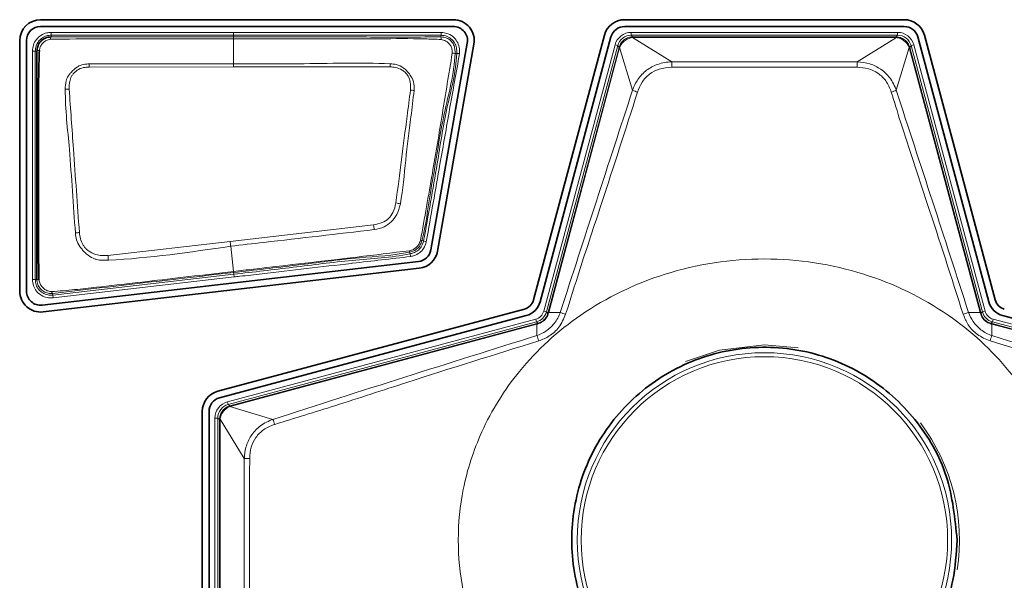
# Model space of a CAD drawing. Header units: millimetres. Extents: x 0 to 1118, y 0 to 864.
# Tile 24 of 86: x 524 to 533, y 176 to 181. Entities that reach past the tile are written whole.
import ezdxf

# ---------------------------------------------------------------- set-up
doc = ezdxf.new("R2010")
doc.units = ezdxf.units.MM

msp = doc.modelspace()

# ---------------------------------------------------------------- linework, layer by layer
at = {"color": 7, "linetype": 'Continuous', "lineweight": 35}
for p, q in [((527.679307, 180.879281), (524.005333, 180.879281)), ((524.005333, 180.818964), (527.679307, 180.818964)), ((531.691693, 180.879281), (529.203974, 180.879281)), ((529.203974, 180.818964), (531.691693, 180.818964)), ((524.097936, 180.725932), (524.097833, 180.725933)), ((529.024012, 180.741192), (528.392889, 178.385807)), ((528.451151, 178.370196), (529.082275, 180.725581)), ((531.813392, 180.725581), (532.444515, 178.370196)), ((532.502777, 178.385807), (531.871654, 180.741192)), ((523.819024, 180.692972), (523.819024, 178.46501)), ((523.879341, 178.46501), (523.879341, 180.692972)), ((527.803385, 180.671093), (527.478889, 178.830785)), ((527.53829, 178.820311), (527.862786, 180.660619)), ((527.369296, 178.727507), (524.019818, 178.339854)), ((524.026753, 178.279936), (527.376231, 178.667589)), ((528.312498, 178.305416), (525.582113, 177.573811)), ((528.520012, 178.266668), (528.522605, 178.276388)), ((525.597724, 177.515549), (528.328109, 178.247154)), ((532.464029, 178.178293), (532.473749, 178.1757)), ((532.567557, 178.247154), (535.297942, 177.515549)), ((525.444024, 177.39385), (525.444024, 175.112093)), ((525.504341, 175.112093), (525.504341, 177.39385))]:
    msp.add_line(p, q, dxfattribs=at)
at = {"color": 7, "linetype": 'Continuous', "lineweight": 18}
for p, q in [((524.097936, 180.741189), (524.097936, 180.766185)), ((525.722833, 180.766185), (524.097936, 180.766185)), ((524.097936, 180.741189), (525.722833, 180.741189)), ((524.097936, 180.725932), (524.097936, 180.741189)), ((525.722833, 180.741189), (525.722833, 180.766185)), ((525.722833, 180.725843), (525.722833, 180.741189)), ((525.722833, 180.725843), (525.722833, 180.709863)), ((527.570217, 180.741147), (527.569102, 180.725913)), ((527.572041, 180.766077), (527.570217, 180.741147)), ((529.262876, 180.766185), (531.63279, 180.766185)), ((529.262876, 180.766185), (529.262876, 180.741189)), ((529.262876, 180.741189), (529.274788, 180.725665)), ((531.63279, 180.741189), (529.262876, 180.741189)), ((529.273497, 180.720601), (529.622408, 180.504758)), ((529.274788, 180.725665), (529.274788, 180.720612)), ((529.274788, 180.725665), (531.620878, 180.725665)), ((531.620878, 180.720612), (529.274788, 180.720612)), ((531.273258, 180.504758), (531.622169, 180.720601)), ((531.620878, 180.725665), (531.63279, 180.741189)), ((531.620878, 180.725665), (531.620878, 180.720612)), ((531.63279, 180.766185), (531.63279, 180.741189)), ((525.722833, 180.487362), (525.722833, 180.709863)), ((528.483183, 178.285821), (529.11801, 180.655025)), ((529.142154, 180.648555), (528.507328, 178.279352)), ((528.522605, 178.276388), (529.154066, 180.633032)), ((529.158946, 180.631724), (528.527486, 178.27508)), ((529.11801, 180.655025), (529.142154, 180.648555)), ((529.154066, 180.633032), (529.142154, 180.648555)), ((529.154066, 180.633032), (529.158946, 180.631724)), ((529.274171, 180.251067), (529.159292, 180.632968)), ((531.736375, 180.632968), (531.621495, 180.251067)), ((531.73672, 180.631724), (531.7416, 180.633032)), ((532.368181, 178.27508), (531.73672, 180.631724)), ((531.753512, 180.648555), (531.7416, 180.633032)), ((531.7416, 180.633032), (532.373061, 178.276388)), ((531.777657, 180.655025), (531.753512, 180.648555)), ((532.388338, 178.279352), (531.753512, 180.648555)), ((531.777657, 180.655025), (532.412483, 178.285821)), ((523.957116, 180.6005), (523.93212, 180.6005)), ((523.93212, 180.6005), (523.93212, 178.568833)), ((523.957116, 178.568833), (523.957116, 180.6005)), ((523.957116, 180.6005), (523.972409, 180.6005)), ((527.694029, 180.578705), (527.709256, 180.578206)), ((527.734238, 180.577388), (527.709256, 180.578206)), ((524.438716, 180.458273), (525.722833, 180.459348)), ((525.722833, 180.459348), (525.722833, 180.487362)), ((529.622408, 180.504758), (531.273258, 180.504758)), ((526.969117, 179.05466), (525.692624, 178.906988)), ((525.692624, 178.906988), (524.605014, 178.782134)), ((527.413971, 178.910847), (527.399095, 178.914835)), ((527.438114, 178.904373), (527.413971, 178.910847)), ((525.721903, 178.639619), (525.69748, 178.86403)), ((527.290125, 178.812145), (527.29334, 178.797081)), ((527.298558, 178.772636), (527.29334, 178.797081)), ((525.72464, 178.615456), (524.114012, 178.429049)), ((525.722833, 178.639727), (525.721903, 178.639619)), ((525.722833, 178.630803), (525.722833, 178.631157)), ((525.722833, 178.630803), (525.722864, 178.630807)), ((525.722864, 178.630807), (525.72464, 178.615456)), ((525.727514, 178.590625), (525.72464, 178.615456)), ((523.957116, 178.568833), (523.93212, 178.568833)), ((523.972441, 178.568833), (523.957116, 178.568833)), ((524.116886, 178.404219), (525.727514, 178.590625)), ((524.114012, 178.429049), (524.112248, 178.444296)), ((524.114012, 178.429049), (524.116886, 178.404219)), ((528.483183, 178.285821), (528.507328, 178.279352)), ((528.507328, 178.279352), (528.520012, 178.266668)), ((528.522605, 178.276388), (528.527486, 178.27508)), ((528.527486, 178.27508), (528.630647, 178.275714)), ((532.265019, 178.275714), (532.368181, 178.27508)), ((532.368181, 178.27508), (532.373061, 178.276388)), ((532.373061, 178.276388), (532.375655, 178.266668)), ((532.375655, 178.266668), (532.388338, 178.279352)), ((532.412483, 178.285821), (532.388338, 178.279352)), ((525.66828, 177.479814), (528.412484, 178.215121)), ((528.418953, 178.190977), (525.67475, 177.45567)), ((525.690273, 177.443758), (528.421917, 178.1757)), ((528.412484, 178.215121), (528.418953, 178.190977)), ((528.431637, 178.178293), (528.418953, 178.190977)), ((528.421917, 178.1757), (528.431637, 178.178293)), ((528.421917, 178.1757), (528.423225, 178.170819)), ((532.476713, 178.190977), (532.464029, 178.178293)), ((532.472442, 178.170819), (532.473749, 178.1757)), ((532.473749, 178.1757), (535.205393, 177.443758)), ((532.483183, 178.215121), (532.476713, 178.190977)), ((535.220917, 177.45567), (532.476713, 178.190977)), ((532.483183, 178.215121), (535.227386, 177.479814)), ((528.423225, 178.170819), (525.691581, 177.438878)), ((528.422603, 178.069636), (528.423225, 178.170819)), ((532.472442, 178.170819), (532.473063, 178.069636)), ((535.204085, 177.438878), (532.472442, 178.170819)), ((530.447833, 177.987107), (530.747021, 177.96114)), ((525.66828, 177.479814), (525.67475, 177.45567)), ((525.67475, 177.45567), (525.690273, 177.443758)), ((525.690273, 177.443758), (525.691581, 177.438878)), ((525.690328, 177.43853), (526.073365, 177.323428)), ((525.55712, 175.165996), (525.55712, 177.334947)), ((525.582116, 177.334947), (525.55712, 177.334947)), ((525.59764, 177.323036), (525.582116, 177.334947)), ((525.582116, 177.334947), (525.582116, 175.165996)), ((525.59764, 177.323036), (525.602692, 177.323036)), ((525.59764, 175.177908), (525.59764, 177.323036)), ((525.602692, 177.323036), (525.602692, 175.177908)), ((525.818258, 176.975671), (525.602704, 177.324336)), ((525.818258, 175.525273), (525.818258, 176.975671))]:
    msp.add_line(p, q, dxfattribs=at)
at = {"color": 7, "linetype": 'Continuous', "lineweight": 18, "flags": 128}
for points in [[(525.722833, 180.741189), (525.772833, 180.741189), (525.972833, 180.741189), (526.772833, 180.741192), (526.936288, 180.741185), (527.570217, 180.741147)], [(525.722833, 180.459348), (525.822833, 180.459348), (526.222833, 180.45935), (526.622833, 180.459388), (527.116749, 180.459338)], [(529.746502, 177.839193), (530.047338, 177.940295), (530.447833, 177.987107)]]:
    msp.add_lwpolyline(points, dxfattribs=at)
at = {"color": 7, "linetype": 'Continuous', "lineweight": 18}
for radius in [1.666316, 1.630694]:
    msp.add_circle((530.447833, 176.250472), radius, dxfattribs=at)
at = {"color": 7, "linetype": 'Continuous', "lineweight": 35}
for centre, radius, start, end in [((524.005333, 180.692972), 0.186309, 90, 180), ((524.005333, 180.692972), 0.125992, 90, 180), ((527.679307, 180.692972), 0.186309, 350, 90), ((527.679307, 180.692972), 0.125992, 350, 90), ((529.203974, 180.692972), 0.186309, 90, 165), ((529.203974, 180.692972), 0.125992, 90, 165), ((531.691693, 180.692972), 0.186309, 15, 90), ((531.691693, 180.692972), 0.125992, 15, 90), ((527.354811, 178.852663), 0.125992, 276.6017728, 350), ((527.354811, 178.852663), 0.186309, 276.6017728, 350), ((524.005333, 178.46501), 0.186309, 180, 276.6017728), ((524.005333, 178.46501), 0.125992, 180, 276.6017728), ((528.283072, 178.415233), 0.113691, 285, 345), ((528.283072, 178.415233), 0.174008, 285, 345), ((532.612594, 178.415233), 0.174008, 195, 255), ((532.612594, 178.415233), 0.113691, 195, 255), ((525.630333, 177.39385), 0.186309, 105, 180), ((525.630333, 177.39385), 0.125992, 105, 180)]:
    msp.add_arc(centre, radius, start, end, dxfattribs=at)
at = {"color": 7, "linetype": 'Continuous', "lineweight": 18}
for centre, radius, start, end in [((524.129955, 180.707718), 0.036837, 150.3661439, 183.777694), ((527.499151, 180.711839), 0.071353, 353.309188, 11.3764575), ((529.258492, 180.720637), 0.015005, 359.8623662, 19.5005407), ((531.637174, 180.720637), 0.015005, 160.4994593, 180.1376338), ((529.163141, 180.647471), 0.015005, 235.4994593, 255.1376338), ((531.732526, 180.647471), 0.015005, 284.8623662, 304.5005407), ((523.991398, 180.567577), 0.038007, 86.0471403, 119.9743394), ((527.668868, 180.446905), 0.13418, 79.1920407, 89.7183629), ((518.118162, 180.155944), 6.32778, 2.738522, 2.9914575), ((534.629012, 180.157823), 7.518311, 177.4880056, 177.7015852), ((527.006546, 180.450283), 2.616429, 0.1345298, 1.1930104), ((533.889121, 180.450283), 2.616429, 178.8069896, 179.8654702), ((524.25933, 179.916432), 0.345454, 89.9650049, 95.757762), ((527.257837, 179.885192), 0.370234, 78.8312697, 83.8773169), ((529.419749, 180.586168), 0.365357, 246.5184485, 253.9304739), ((531.475918, 180.586168), 0.365357, 286.0695261, 293.4815515), ((527.063156, 178.682667), 0.57616, 75.5205493, 79.5384248), ((522.347843, 178.38225), 4.669937, 7.7467468, 8.2786235), ((524.433305, 178.172624), 0.818195, 95.8167381, 98.3000801), ((518.911374, 178.118672), 6.826916, 6.2680081, 6.6308295), ((527.405336, 178.980502), 0.065962, 253.854372, 264.5710313), ((527.219204, 178.808109), 0.071036, 3.2568719, 13.0885692), ((508.439837, 177.875404), 16.190587, 3.0581543, 3.2104436), ((523.988619, 178.600746), 0.035779, 243.1181258, 273.2801691), ((524.125816, 178.461939), 0.022257, 184.1536919, 232.4377918), ((528.52406, 178.261204), 0.0068, 77.7691307, 126.5329295), ((528.774107, 178.595755), 0.350723, 245.8555259, 254.1454502), ((532.12156, 178.595755), 0.350723, 285.8545498, 294.1444741), ((532.371607, 178.261204), 0.0068, 53.4670705, 102.2308693), ((528.437101, 178.174245), 0.0068, 143.4670705, 192.2308693), ((532.458566, 178.174245), 0.0068, 347.7691307, 36.5329295), ((527.990188, 177.895827), 0.466039, 15.6036812, 21.8976682), ((532.905478, 177.895827), 0.466039, 158.1023318, 164.3963188), ((525.675914, 177.434704), 0.014914, 14.8655906, 34.628736), ((525.602669, 177.33925), 0.014914, 250.371264, 270.1344094), ((525.695981, 177.166574), 0.408682, 15.9559889, 22.5695808), ((530.447833, 176.250472), 1.736635, 351.1929545, 36.8299288), ((525.87261, 179.424592), 2.449524, 268.7285562, 269.8539062)]:
    msp.add_arc(centre, radius, start, end, dxfattribs=at)
for centre, major_axis, ratio, start_param, end_param in [((529.262912, 180.616162), (-0.091336, 0.119032), 0.99975805, 5.6288037, 6.93756691), ((529.262912, 180.616162), (-0.076121, 0.099203), 0.99966132, 5.6288037, 6.93756691), ((529.276942, 180.597877), (-0.041778, 0.121156), 0.97257918, 5.95969511, 5.97691129), ((529.276942, 180.642817), (-0.025764, 0.073803), 0.95492196, 5.961416, 5.97863218), ((531.618724, 180.597877), (0.041778, 0.121156), 0.97257918, 0.30627402, 0.3234902), ((531.618724, 180.642817), (0.025764, 0.073803), 0.95492196, 0.30455313, 0.32176931), ((531.632755, 180.616162), (0.091336, 0.119032), 0.99975805, 5.6288037, 6.93756691), ((531.632755, 180.616162), (0.076121, 0.099203), 0.99966132, 5.6288037, 6.93756691), ((529.276942, 180.597877), (0.106215, -0.071712), 0.97257918, 3.44786667, 3.46508285), ((529.233534, 180.609508), (0.06462, -0.043988), 0.95492196, 3.44614578, 3.46336196), ((531.662133, 180.609508), (0.06462, 0.043988), 0.95492196, 5.961416, 5.97863218), ((531.618724, 180.597877), (0.106215, 0.071712), 0.97257918, 5.95969511, 5.97691129), ((528.386581, 178.311724), (0.070725, -0.070725), 0.99979694, 5.75967446, 6.80669615), ((528.386581, 178.311724), (0.088399, -0.088399), 0.99987815, 5.75967446, 6.80669615), ((532.509086, 178.311724), (0.088399, 0.088399), 0.99987815, 2.61808181, 3.6651035), ((532.509086, 178.311724), (-0.070725, -0.070725), 0.99979694, 5.75967446, 6.80669615), ((525.707143, 177.334912), (-0.119032, 0.091336), 0.99975805, 5.6288037, 6.93756691), ((525.707143, 177.334912), (0.099203, -0.076121), 0.99966132, 2.48721105, 3.79597426), ((525.725428, 177.320882), (-0.071712, 0.106215), 0.97257918, 5.95969511, 5.97703007), ((525.713796, 177.36429), (-0.043988, 0.06462), 0.95492196, 5.961416, 5.97875096), ((525.725428, 177.320882), (0.121156, -0.041778), 0.97257918, 3.44774789, 3.46508285), ((525.680488, 177.320882), (0.073803, -0.025764), 0.95492196, 3.446027, 3.46336196)]:
    msp.add_ellipse(centre, major_axis=major_axis, ratio=ratio, start_param=start_param, end_param=end_param, dxfattribs=at)
for points, knots in [([(524.097936, 180.766185), (524.08508, 180.765302), (524.053662, 180.763145), (524.006705, 180.74251), (523.965049, 180.704589), (523.937333, 180.655157), (523.933837, 180.618505), (523.93212, 180.6005)], [0, 0, 0, 0, 0.14854202, 0.36299607, 0.57759372, 0.79248934, 1, 1, 1, 1]), ([(523.957116, 180.6005), (523.958575, 180.615791), (523.961545, 180.646915), (523.985084, 180.688888), (524.020454, 180.721084), (524.060329, 180.738608), (524.087012, 180.740439), (524.097936, 180.741189)], [0, 0, 0, 0, 0.20752488, 0.4224057, 0.63696461, 0.85137437, 1, 1, 1, 1]), ([(525.722833, 180.725843), (525.5343, 180.725842), (525.29025, 180.72584), (524.897834, 180.725843), (524.544716, 180.725818), (524.247149, 180.725894), (524.097936, 180.725932)], [0, 0, 0, 0, 0.3480759, 0.45057497, 0.72449473, 1, 1, 1, 1]), ([(527.572041, 180.766077), (527.360122, 180.76612), (526.936284, 180.766207), (526.319882, 180.76618), (525.915398, 180.766184), (525.722833, 180.766185)], [0, 0, 0, 0, 0.34379946, 0.68759891, 1, 1, 1, 1]), ([(527.569102, 180.725913), (527.569097, 180.725914), (527.521344, 180.729359), (527.288476, 180.720401), (526.871827, 180.727944), (526.304187, 180.725273), (525.921139, 180.725649), (525.722833, 180.725843)], [0, 0, 0, 0, 0.000008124, 0.077922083, 0.377557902, 0.677759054, 1, 1, 1, 1]), ([(527.694029, 180.578705), (527.694029, 180.57871), (527.694468, 180.591904), (527.694018, 180.618647), (527.68338, 180.659224), (527.656857, 180.69316), (527.618313, 180.720054), (527.586298, 180.724673), (527.569107, 180.725913), (527.569102, 180.725913)], [0, 0, 0, 0, 0.00006885, 0.18186195, 0.36744029, 0.56611347, 0.76228664, 0.99993115, 1, 1, 1, 1]), ([(527.570217, 180.741147), (527.570222, 180.741147), (527.588338, 180.739821), (527.624881, 180.734397), (527.668334, 180.703963), (527.698064, 180.664152), (527.709425, 180.620307), (527.709309, 180.591529), (527.709256, 180.578206)], [0, 0, 0, 0, 0.0000623, 0.22625703, 0.44860416, 0.64189766, 0.83421909, 1, 1, 1, 1]), ([(527.734238, 180.577388), (527.734274, 180.592009), (527.734353, 180.624788), (527.720941, 180.6753), (527.686068, 180.722401), (527.639088, 180.754894), (527.597507, 180.76411), (527.576713, 180.765716), (527.572041, 180.766077)], [0, 0, 0, 0, 0.15699138, 0.35197905, 0.54931284, 0.77567241, 0.94958869, 1, 1, 1, 1]), ([(529.154641, 180.635105), (529.159915, 180.64837), (529.170389, 180.674715), (529.201448, 180.704398), (529.236814, 180.722222), (529.261639, 180.724595), (529.272637, 180.725646)], [0, 0, 0, 0, 0.267354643, 0.531012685, 0.792241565, 1, 1, 1, 1]), ([(529.273497, 180.720601), (529.273492, 180.7206), (529.263445, 180.71946), (529.24069, 180.713909), (529.207468, 180.696212), (529.1778, 180.668196), (529.164078, 180.645135), (529.159293, 180.632972), (529.159292, 180.632968)], [0, 0, 0, 0, 0.00009875, 0.20496708, 0.46856745, 0.73506334, 0.99990125, 1, 1, 1, 1]), ([(531.736375, 180.632968), (531.736373, 180.632972), (531.731965, 180.644178), (531.719152, 180.666328), (531.690893, 180.694229), (531.657103, 180.713208), (531.633238, 180.719345), (531.622174, 180.7206), (531.622169, 180.720601)], [0, 0, 0, 0, 0.00009874, 0.24407273, 0.50865808, 0.77429337, 0.99990126, 1, 1, 1, 1]), ([(531.62303, 180.725646), (531.635127, 180.7244), (531.661159, 180.721717), (531.697041, 180.702342), (531.726429, 180.672629), (531.736258, 180.647361), (531.741025, 180.635105)], [0, 0, 0, 0, 0.22840125, 0.49145772, 0.75334832, 1, 1, 1, 1]), ([(523.994018, 180.605493), (523.99612, 180.615893), (524.000389, 180.637015), (524.017948, 180.665116), (524.042277, 180.687481), (524.068403, 180.701472), (524.086246, 180.70422), (524.093198, 180.705291)], [0, 0, 0, 0, 0.20921341, 0.42491469, 0.64329834, 0.86101803, 1, 1, 1, 1]), ([(524.093198, 180.705291), (524.243994, 180.707235), (524.54314, 180.711092), (524.990689, 180.709551), (525.3831, 180.70992), (525.627153, 180.709879), (525.722833, 180.709863)], [0, 0, 0, 0, 0.27761646, 0.55072987, 0.82386526, 1, 1, 1, 1]), ([(525.722833, 180.709863), (525.756166, 180.709862), (525.922833, 180.709853), (526.356175, 180.710157), (526.890462, 180.708127), (527.33967, 180.712299), (527.521973, 180.705355), (527.570018, 180.703525)], [0, 0, 0, 0, 0.05413387, 0.27066937, 0.70374035, 0.9219224, 1, 1, 1, 1]), ([(527.570018, 180.703525), (527.584527, 180.700058), (527.609279, 180.694144), (527.638088, 180.671983), (527.657507, 180.647076), (527.667747, 180.615346), (527.668903, 180.593113), (527.669528, 180.581083)], [0, 0, 0, 0, 0.25450347, 0.43418302, 0.61624053, 0.79235438, 1, 1, 1, 1]), ([(527.669528, 180.581083), (527.654711, 180.491629), (527.625083, 180.312746), (527.567178, 179.956279), (527.48958, 179.490773), (527.422458, 179.115451), (527.386993, 178.917141)], [0, 0, 0, 0, 0.161169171, 0.322292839, 0.641919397, 1, 1, 1, 1]), ([(527.399095, 178.914835), (527.399096, 178.91484), (527.436208, 179.053487), (527.45738, 179.254977), (527.526926, 179.629739), (527.584979, 180.04479), (527.687972, 180.39683), (527.694029, 180.5787), (527.694029, 180.578705)], [0, 0, 0, 0, 0.00000888, 0.25488132, 0.35762671, 0.67679067, 0.99999112, 1, 1, 1, 1]), ([(527.709256, 180.578206), (527.709255, 180.578201), (527.703823, 180.412373), (527.610262, 180.09006), (527.528072, 179.532466), (527.45609, 179.140312), (527.413971, 178.910847)], [0, 0, 0, 0, 0.00000885, 0.29395229, 0.58686231, 1, 1, 1, 1]), ([(527.438114, 178.904373), (527.478897, 179.134709), (527.548509, 179.527858), (527.646031, 180.08574), (527.704734, 180.412938), (527.734238, 180.577388)], [0, 0, 0, 0, 0.41303529, 0.7049902, 1, 1, 1, 1]), ([(524.43732, 180.486172), (524.437098, 180.486161), (524.423853, 180.485465), (524.392967, 180.483092), (524.35646, 180.473892), (524.315472, 180.449381), (524.28706, 180.421204), (524.252088, 180.384269), (524.238358, 180.35706), (524.226106, 180.313651), (524.225351, 180.285464), (524.224673, 180.260144)], [0, 0, 0, 0, 0.00191325, 0.11433819, 0.26754879, 0.31996496, 0.52705556, 0.61072381, 0.7580582, 0.78266721, 1, 1, 1, 1]), ([(524.259541, 180.261887), (524.259678, 180.284838), (524.259913, 180.324274), (524.275526, 180.370306), (524.302393, 180.407308), (524.340172, 180.441546), (524.39363, 180.45583), (524.426249, 180.457597), (524.438716, 180.458273)], [0, 0, 0, 0, 0.22645903, 0.38911124, 0.46973595, 0.6779823, 0.87692197, 1, 1, 1, 1]), ([(525.722833, 180.487362), (525.637181, 180.48743), (525.208677, 180.487771), (524.780172, 180.486883), (524.43732, 180.486172)], [0, 0, 0, 0, 0.19988534, 1, 1, 1, 1]), ([(527.117926, 180.48734), (527.117743, 180.487347), (526.845082, 180.499204), (526.379706, 180.483917), (525.914913, 180.486355), (525.722833, 180.487362)], [0, 0, 0, 0, 0.00039228, 0.58690391, 1, 1, 1, 1]), ([(527.116749, 180.459338), (527.132847, 180.45831), (527.170133, 180.455928), (527.214922, 180.436737), (527.253487, 180.410158), (527.281525, 180.374733), (527.300074, 180.319213), (527.298307, 180.276852), (527.297326, 180.253315)], [0, 0, 0, 0, 0.15263167, 0.35353354, 0.4532658, 0.59721762, 0.77620853, 1, 1, 1, 1]), ([(527.329552, 180.248415), (527.329714, 180.275337), (527.330009, 180.324036), (527.298945, 180.383875), (527.266752, 180.423207), (527.227107, 180.458177), (527.177636, 180.482602), (527.135821, 180.48592), (527.117926, 180.48734)], [0, 0, 0, 0, 0.22300365, 0.40338974, 0.55061804, 0.6497952, 0.85011962, 1, 1, 1, 1]), ([(529.274171, 180.251067), (529.274172, 180.251071), (529.285775, 180.285217), (529.318339, 180.352045), (529.395646, 180.433998), (529.500535, 180.489678), (529.58024, 180.503292), (529.622403, 180.504758), (529.622408, 180.504758)], [0, 0, 0, 0, 0.00003264, 0.23757222, 0.4812109, 0.72386388, 0.99996736, 1, 1, 1, 1]), ([(529.622968, 180.456426), (529.585112, 180.453411), (529.514603, 180.447796), (529.421815, 180.398569), (529.353678, 180.326058), (529.330265, 180.265311), (529.318617, 180.235087)], [0, 0, 0, 0, 0.27893947, 0.51955335, 0.76095819, 1, 1, 1, 1]), ([(531.272698, 180.456426), (531.239367, 180.45656), (531.072711, 180.45723), (530.522804, 180.458958), (530.006219, 180.457505), (529.622968, 180.456426)], [0, 0, 0, 0, 0.06061497, 0.30307561, 1, 1, 1, 1]), ([(531.57705, 180.235087), (531.563265, 180.269771), (531.537593, 180.334363), (531.463217, 180.406021), (531.373116, 180.44914), (531.306898, 180.453945), (531.272698, 180.456426)], [0, 0, 0, 0, 0.27454404, 0.5112847, 0.74759317, 1, 1, 1, 1]), ([(531.273258, 180.504758), (531.273263, 180.504758), (531.31137, 180.503433), (531.386118, 180.491681), (531.487956, 180.442486), (531.571845, 180.361286), (531.608149, 180.290344), (531.621494, 180.251071), (531.621495, 180.251067)], [0, 0, 0, 0, 0.00003264, 0.24957497, 0.48756187, 0.7267504, 0.99996736, 1, 1, 1, 1]), ([(524.224673, 180.260144), (524.224671, 180.25982), (524.223693, 180.081218), (524.261483, 179.780221), (524.287252, 179.35424), (524.30587, 179.106367), (524.315192, 178.982249)], [0, 0, 0, 0, 0.00075964, 0.41899606, 0.70907369, 1, 1, 1, 1]), ([(524.350384, 178.986607), (524.341533, 179.110462), (524.323835, 179.35813), (524.293228, 179.783456), (524.272042, 180.084343), (524.259541, 180.261887)], [0, 0, 0, 0, 0.29081864, 0.5815372, 1, 1, 1, 1]), ([(527.297326, 180.253315), (527.287214, 180.175701), (527.260435, 179.970156), (527.217461, 179.635491), (527.184357, 179.378168), (527.167772, 179.249249)], [0, 0, 0, 0, 0.23238594, 0.61542465, 1, 1, 1, 1]), ([(527.207214, 179.240526), (527.207305, 179.241016), (527.2311, 179.369614), (527.251408, 179.629534), (527.296041, 179.964373), (527.320355, 180.170467), (527.329552, 180.248415)], [0, 0, 0, 0, 0.00146883, 0.38580516, 0.76770253, 1, 1, 1, 1]), ([(528.630647, 178.275714), (528.737577, 178.605114), (528.951444, 179.263942), (529.166592, 179.922016), (529.274171, 180.251067)], [0, 0, 0, 0, 0.49997885, 1, 1, 1, 1]), ([(529.318617, 180.235087), (529.212596, 179.904526), (529.042516, 179.374235), (528.823403, 178.718438), (528.719246, 178.388219), (528.678291, 178.258374)], [0, 0, 0, 0, 0.50106313, 0.80381285, 1, 1, 1, 1]), ([(532.217376, 178.258374), (532.111543, 178.587636), (531.927527, 179.160141), (531.706979, 179.814752), (531.604229, 180.147159), (531.57705, 180.235087)], [0, 0, 0, 0, 0.49888982, 0.86744635, 1, 1, 1, 1]), ([(531.621495, 180.251067), (531.729076, 179.922012), (531.944224, 179.263938), (532.158091, 178.60511), (532.265019, 178.275714)], [0, 0, 0, 0, 0.5000275, 1, 1, 1, 1]), ([(527.167772, 179.249249), (527.160998, 179.219852), (527.149226, 179.168767), (527.10464, 179.107334), (527.042948, 179.069837), (526.995258, 179.060033), (526.969117, 179.05466)], [0, 0, 0, 0, 0.29808075, 0.5179957, 0.73579296, 1, 1, 1, 1]), ([(526.97516, 179.011732), (526.975357, 179.011761), (527.005356, 179.016137), (527.061052, 179.03114), (527.128966, 179.080148), (527.184976, 179.148132), (527.199242, 179.207402), (527.207214, 179.240526)], [0, 0, 0, 0, 0.00170784, 0.25996388, 0.48325888, 0.71121182, 1, 1, 1, 1]), ([(524.315192, 178.982249), (524.315212, 178.982073), (524.317428, 178.961848), (524.323286, 178.919607), (524.346405, 178.8707), (524.373661, 178.836233), (524.397919, 178.80957), (524.434258, 178.776864), (524.472281, 178.755466), (524.532926, 178.737764), (524.572657, 178.738511), (524.607367, 178.739164)], [0, 0, 0, 0, 0.0012586, 0.14395877, 0.29969622, 0.37713902, 0.45519014, 0.55386193, 0.72271857, 0.75776241, 1, 1, 1, 1]), ([(524.605014, 178.782134), (524.573967, 178.781052), (524.518322, 178.779113), (524.455074, 178.806175), (524.417737, 178.832734), (524.396312, 178.855109), (524.375201, 178.886449), (524.356722, 178.930485), (524.352488, 178.967971), (524.350384, 178.986607)], [0, 0, 0, 0, 0.248654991, 0.445660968, 0.542881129, 0.619010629, 0.695162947, 0.848448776, 1, 1, 1, 1]), ([(525.69748, 178.86403), (525.795557, 178.875367), (526.221451, 178.924596), (526.647343, 178.973834), (526.97516, 179.011732)], [0, 0, 0, 0, 0.23028383, 1, 1, 1, 1]), ([(527.386993, 178.917141), (527.382001, 178.902908), (527.373616, 178.878999), (527.349485, 178.852335), (527.322209, 178.83346), (527.300269, 178.827449), (527.288395, 178.824196)], [0, 0, 0, 0, 0.31299275, 0.5257676, 0.74333849, 1, 1, 1, 1]), ([(527.290125, 178.812145), (527.29013, 178.812146), (527.302391, 178.814758), (527.327083, 178.820555), (527.359431, 178.840752), (527.386292, 178.872349), (527.39502, 178.899611), (527.399094, 178.914831), (527.399095, 178.914835)], [0, 0, 0, 0, 0.00009395, 0.23560574, 0.4723832, 0.70387705, 0.99990605, 1, 1, 1, 1]), ([(527.413971, 178.910847), (527.413969, 178.910842), (527.409093, 178.892657), (527.397822, 178.860003), (527.363887, 178.823668), (527.327783, 178.804841), (527.303307, 178.799327), (527.29334, 178.797081)], [0, 0, 0, 0, 0.0000851, 0.32025557, 0.57391941, 0.82649576, 1, 1, 1, 1]), ([(527.298558, 178.772636), (527.309442, 178.775115), (527.337613, 178.781532), (527.379484, 178.803626), (527.419535, 178.84608), (527.431543, 178.883755), (527.438114, 178.904373)], [0, 0, 0, 0, 0.16409222, 0.42471343, 0.68516941, 1, 1, 1, 1]), ([(524.607367, 178.739164), (524.607757, 178.739185), (524.973, 178.758216), (525.335434, 178.811151), (525.69748, 178.86403)], [0, 0, 0, 0, 0.00106991, 1, 1, 1, 1]), ([(527.288395, 178.824196), (527.13282, 178.804943), (526.823821, 178.766704), (526.360888, 178.71389), (525.994661, 178.671219), (525.781972, 178.646579), (525.722833, 178.639727)], [0, 0, 0, 0, 0.29832795, 0.59253128, 0.88670137, 1, 1, 1, 1]), ([(525.722864, 178.630807), (525.909806, 178.651664), (526.283691, 178.69338), (526.804343, 178.764529), (527.143665, 178.78095), (527.29012, 178.812144), (527.290125, 178.812145)], [0, 0, 0, 0, 0.35759702, 0.71519403, 0.99999049, 1, 1, 1, 1]), ([(527.29334, 178.797081), (527.293336, 178.79708), (527.124594, 178.761067), (526.773542, 178.744654), (526.25222, 178.674545), (525.900503, 178.635153), (525.72464, 178.615456)], [0, 0, 0, 0, 0.0000095, 0.32778162, 0.66388191, 1, 1, 1, 1]), ([(525.727514, 178.590625), (525.74407, 178.592542), (525.826851, 178.602122), (526.174526, 178.642396), (526.509528, 178.680796), (526.950371, 178.732385), (527.126383, 178.752732), (527.298558, 178.772636)], [0, 0, 0, 0, 0.03161452, 0.15807259, 0.66390487, 0.67123042, 1, 1, 1, 1]), ([(533.172833, 176.250472), (533.164047, 176.401708), (533.144851, 176.73211), (532.969926, 177.251666), (532.630301, 177.797582), (532.077918, 178.300241), (531.325777, 178.662753), (530.447818, 178.795826), (529.569948, 178.662753), (528.817565, 178.300241), (528.265928, 177.797582), (527.92408, 177.251666), (527.75565, 176.73211), (527.707812, 176.250472), (527.75565, 175.768833), (527.92408, 175.249278), (528.265928, 174.703361), (528.817565, 174.200703), (529.569948, 173.838191), (530.447818, 173.705118), (531.325777, 173.838191), (532.077918, 174.200703), (532.630301, 174.703361), (532.969926, 175.249278), (533.144851, 175.768833), (533.164047, 176.099236), (533.172833, 176.250472)], [0, 0, 0, 0, 0.0276716, 0.06045364, 0.09920183, 0.1443784, 0.19538975, 0.25, 0.30461025, 0.3556216, 0.40079817, 0.43954636, 0.4723284, 0.5, 0.5276716, 0.56045364, 0.59920183, 0.6443784, 0.69538975, 0.75, 0.80461025, 0.8556216, 0.90079817, 0.93954636, 0.9723284, 1, 1, 1, 1]), ([(525.721903, 178.639619), (525.688791, 178.63578), (525.523234, 178.616584), (525.116864, 178.569393), (524.678813, 178.518864), (524.305089, 178.476475), (524.171875, 178.465798), (524.103617, 178.460327)], [0, 0, 0, 0, 0.06141124, 0.3070562, 0.75370091, 0.87379806, 1, 1, 1, 1]), ([(524.112248, 178.444296), (524.112252, 178.444297), (524.177012, 178.452004), (524.309347, 178.466989), (524.697915, 178.512437), (525.169789, 178.566751), (525.575886, 178.613784), (525.722833, 178.630803)], [0, 0, 0, 0, 0.00000848, 0.12272078, 0.24342061, 0.72623029, 1, 1, 1, 1]), ([(525.722833, 178.639727), (525.722833, 178.63722), (525.722833, 178.633072), (525.722833, 178.6317), (525.722833, 178.631157)], [0, 0, 0, 0, 0.60465443, 1, 1, 1, 1]), ([(523.93212, 178.568833), (523.934069, 178.54961), (523.937903, 178.511782), (523.967298, 178.461938), (524.009685, 178.424954), (524.061985, 178.403107), (524.098802, 178.403853), (524.116886, 178.404219)], [0, 0, 0, 0, 0.2064083, 0.40618072, 0.60608865, 0.80651192, 1, 1, 1, 1]), ([(524.114012, 178.429049), (524.114007, 178.429049), (524.098875, 178.427298), (524.067272, 178.428802), (524.02301, 178.446473), (523.986985, 178.47811), (523.962031, 178.520368), (523.958772, 178.552501), (523.957116, 178.568833)], [0, 0, 0, 0, 0.0000687, 0.19354138, 0.39393312, 0.59378674, 0.79354123, 1, 1, 1, 1]), ([(523.972441, 178.568833), (523.972441, 178.568828), (523.972426, 178.553709), (523.977756, 178.524547), (523.99969, 178.487043), (524.031661, 178.459544), (524.070707, 178.444021), (524.098719, 178.442703), (524.112242, 178.444295), (524.112248, 178.444296)], [0, 0, 0, 0, 0.00007123, 0.21569614, 0.41149031, 0.60865516, 0.80478394, 0.99992291, 1, 1, 1, 1]), ([(524.103617, 178.460327), (524.092941, 178.461547), (524.071383, 178.46401), (524.041925, 178.478844), (524.017405, 178.500603), (523.998529, 178.529815), (523.993402, 178.552775), (523.990666, 178.565026)], [0, 0, 0, 0, 0.19184183, 0.38734324, 0.5804342, 0.77613873, 1, 1, 1, 1]), ([(528.422603, 178.069636), (528.422608, 178.069638), (528.450831, 178.078596), (528.508546, 178.107109), (528.583634, 178.176605), (528.618957, 178.240324), (528.630646, 178.275709), (528.630647, 178.275714)], [0, 0, 0, 0, 0.00004954, 0.29462758, 0.62827218, 0.99995046, 1, 1, 1, 1]), ([(528.5255, 178.26785), (528.524653, 178.264878), (528.519962, 178.248429), (528.504537, 178.2197), (528.472209, 178.188097), (528.444273, 178.177865), (528.430455, 178.172805)], [0, 0, 0, 0, 0.06634813, 0.36727632, 0.68702811, 1, 1, 1, 1]), ([(528.431637, 178.178293), (528.444557, 178.183045), (528.47035, 178.192531), (528.50049, 178.221961), (528.514783, 178.248529), (528.519197, 178.263842), (528.520012, 178.266668)], [0, 0, 0, 0, 0.31583939, 0.63049335, 0.93181821, 1, 1, 1, 1]), ([(528.527486, 178.27508), (528.527484, 178.275075), (528.526793, 178.272672), (528.526146, 178.270259), (528.5255, 178.26785)], [0, 0, 0, 0, 0.00199839, 1, 1, 1, 1]), ([(532.265019, 178.275714), (532.26502, 178.275709), (532.274381, 178.247373), (532.303779, 178.189448), (532.374172, 178.115168), (532.43812, 178.080727), (532.473059, 178.069638), (532.473063, 178.069636)], [0, 0, 0, 0, 0.000049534, 0.297674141, 0.635275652, 0.999950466, 1, 1, 1, 1]), ([(532.370166, 178.26785), (532.36952, 178.270259), (532.368873, 178.272672), (532.368182, 178.275075), (532.368181, 178.27508)], [0, 0, 0, 0, 0.99800161, 1, 1, 1, 1]), ([(532.465211, 178.172805), (532.46224, 178.173652), (532.44579, 178.178343), (532.417061, 178.193768), (532.385458, 178.226096), (532.375227, 178.254031), (532.370166, 178.26785)], [0, 0, 0, 0, 0.06634826, 0.36727646, 0.68702818, 1, 1, 1, 1]), ([(532.375655, 178.266668), (532.380407, 178.253747), (532.389893, 178.227955), (532.419322, 178.197815), (532.445891, 178.183522), (532.461204, 178.179108), (532.464029, 178.178293)], [0, 0, 0, 0, 0.31583932, 0.63049321, 0.93181807, 1, 1, 1, 1]), ([(528.678291, 178.258374), (528.660665, 178.218606), (528.627298, 178.14332), (528.53886, 178.061799), (528.471013, 178.03419), (528.439051, 178.021183)], [0, 0, 0, 0, 0.371943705, 0.704128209, 1, 1, 1, 1]), ([(532.456615, 178.021183), (532.417283, 178.038112), (532.341813, 178.070595), (532.259318, 178.158196), (532.230789, 178.226336), (532.217376, 178.258374)], [0, 0, 0, 0, 0.365740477, 0.701781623, 1, 1, 1, 1]), ([(528.430455, 178.172805), (528.428046, 178.172159), (528.425633, 178.171511), (528.42323, 178.170821), (528.423225, 178.170819)], [0, 0, 0, 0, 0.998001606, 1, 1, 1, 1]), ([(532.472442, 178.170819), (532.472437, 178.170821), (532.470034, 178.171511), (532.46762, 178.172159), (532.465211, 178.172805)], [0, 0, 0, 0, 0.00199839, 1, 1, 1, 1]), ([(526.073365, 177.323428), (526.46422, 177.449194), (527.245809, 177.700686), (528.030379, 177.946666), (528.422603, 178.069636)], [0, 0, 0, 0, 0.50007782, 1, 1, 1, 1]), ([(528.439051, 178.021183), (528.046925, 177.899636), (527.439989, 177.711504), (526.661717, 177.455053), (526.267857, 177.333943), (526.088919, 177.27892)], [0, 0, 0, 0, 0.4990281, 0.77239894, 1, 1, 1, 1]), ([(534.806748, 177.27892), (534.41442, 177.402832), (533.786039, 177.601299), (533.005338, 177.854227), (532.612279, 177.97382), (532.456615, 178.021183)], [0, 0, 0, 0, 0.50095047, 0.80235959, 1, 1, 1, 1]), ([(532.473063, 178.069636), (532.865275, 177.94667), (533.649845, 177.700691), (534.431434, 177.449198), (534.822302, 177.323428)], [0, 0, 0, 0, 0.49990603, 1, 1, 1, 1]), ([(525.597659, 177.325202), (525.599319, 177.339369), (525.602618, 177.367517), (525.624926, 177.404221), (525.654471, 177.430596), (525.677835, 177.439316), (525.688186, 177.443179)], [0, 0, 0, 0, 0.26720543, 0.5309258, 0.79219436, 1, 1, 1, 1]), ([(525.690328, 177.43853), (525.690324, 177.438528), (525.680914, 177.434824), (525.660371, 177.423569), (525.632863, 177.397871), (525.611464, 177.363135), (525.60418, 177.337317), (525.602705, 177.32434), (525.602704, 177.324336)], [0, 0, 0, 0, 0.00009876, 0.2050229, 0.46865691, 0.73520608, 0.99990124, 1, 1, 1, 1]), ([(525.818258, 176.975671), (525.818258, 176.975676), (525.819606, 177.014078), (525.831529, 177.089071), (525.881252, 177.190839), (525.962832, 177.274249), (526.033952, 177.310207), (526.07336, 177.323427), (526.073365, 177.323428)], [0, 0, 0, 0, 0.0000326, 0.25118985, 0.48848486, 0.72681395, 0.9999674, 1, 1, 1, 1]), ([(526.088919, 177.27892), (526.054107, 177.265267), (525.989393, 177.239886), (525.917386, 177.165974), (525.873791, 177.075946), (525.868901, 177.009533), (525.866364, 176.975076)], [0, 0, 0, 0, 0.27460609, 0.510484, 0.74602385, 1, 1, 1, 1]), ([(525.866364, 176.975076), (525.866219, 176.941745), (525.865491, 176.77509), (525.863952, 176.292019), (525.865368, 175.842277), (525.866364, 175.525868)], [0, 0, 0, 0, 0.06900184, 0.34501059, 1, 1, 1, 1])]:
    msp.add_open_spline(points, degree=3, knots=knots, dxfattribs=at)
at = {"color": 7, "linetype": 'Continuous', "lineweight": 35}
for points, knots in [([(524.097833, 180.725933), (524.097828, 180.725933), (524.088129, 180.725944), (524.064362, 180.723187), (524.028903, 180.708198), (523.997537, 180.679529), (523.976416, 180.642204), (523.973744, 180.614393), (523.972409, 180.6005)], [0, 0, 0, 0, 0.00007641, 0.14861588, 0.36228768, 0.57634681, 0.78835594, 1, 1, 1, 1]), ([(523.972409, 180.6005), (523.972409, 180.542519), (523.972409, 180.254328), (523.972496, 179.851066), (523.972489, 179.368772), (523.972467, 179.048266), (523.972502, 178.808479), (523.972418, 178.671649), (523.972501, 178.602911), (523.972441, 178.568838), (523.972441, 178.568833)], [0, 0, 0, 0, 0.08561493, 0.42554145, 0.59549169, 0.79774349, 0.8988702, 0.94943523, 0.99999262, 1, 1, 1, 1]), ([(523.990666, 178.565026), (523.989718, 178.600427), (523.987852, 178.670071), (523.987632, 178.808305), (523.986704, 179.048104), (523.986588, 179.368768), (523.987564, 179.851267), (523.983541, 180.256382), (523.992235, 180.546079), (523.994018, 180.605493)], [0, 0, 0, 0, 0.05206699, 0.10242994, 0.20321643, 0.40461471, 0.57384158, 0.912598, 1, 1, 1, 1]), ([(532.162714, 176.250472), (532.143759, 176.443248), (532.105851, 176.828799), (531.810341, 177.341941), (531.375131, 177.732094), (530.831624, 177.955265), (530.245808, 177.986238), (529.682498, 177.821505), (529.205544, 177.479635), (528.868639, 176.999165), (528.709814, 176.434305), (528.746924, 175.848796), (528.975716, 175.308609), (529.370419, 174.87455), (529.8866, 174.595535), (530.466156, 174.503084), (531.043452, 174.607633), (531.554363, 174.897475), (531.937656, 175.339639), (532.13552, 175.817482), (532.155152, 176.130067), (532.162714, 176.250472)], [0, 0, 0, 0, 0.05367509, 0.10734991, 0.16103224, 0.21472416, 0.26841813, 0.32211066, 0.37580411, 0.42949769, 0.4831842, 0.53685948, 0.59053059, 0.64420927, 0.6978989, 0.75159296, 0.80528583, 0.85897874, 0.91267284, 0.96636242, 1, 1, 1, 1])]:
    msp.add_open_spline(points, degree=3, knots=knots, dxfattribs=at)

doc.saveas('drawing.dxf')
